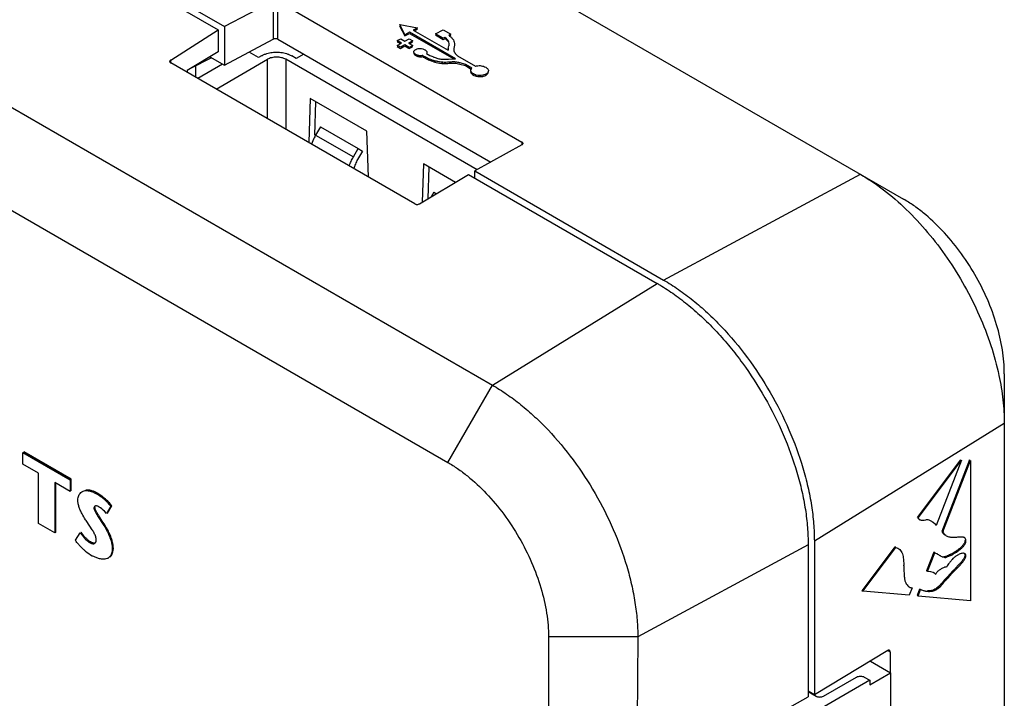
# Model space of a CAD drawing. Header units: inches. Extents: x 0 to 34, y 0 to 22.
# Tile 65 of 129: x 3 to 4.5, y 18.4 to 19.4. Entities that reach past the tile are written whole.
import ezdxf

# ---------------------------------------------------------------- set-up
doc = ezdxf.new("R2010")
doc.units = ezdxf.units.IN
doc.header["$LTSCALE"] = 1.87
doc.header["$MEASUREMENT"] = 0
doc.layers.get('0').update_dxf_attribs({"linetype": 'CONTINUOUS'})

msp = doc.modelspace()

# ---------------------------------------------------------------- linework, layer by layer
at = {"color": 6, "linetype": 'CONTINUOUS'}
for p, q in [((2.2468, 20.3806), (4.3327, 19.1762)), ((1.7041, 20.0699), (3.7264, 18.9022)), ((1.6383, 19.9558), (3.6606, 18.7882)), ((3.17, 19.5241), (3.3312, 19.431)), ((3.4032, 19.4683), (3.3312, 19.431)), ((3.4102, 19.4681), (3.7699, 19.2605)), ((3.2522, 19.3815), (3.3219, 19.4259)), ((3.3312, 19.431), (3.3312, 19.3737)), ((3.3312, 19.3737), (3.4032, 19.4124)), ((3.4102, 19.4123), (3.7242, 19.2311)), ((3.3219, 19.3937), (3.2761, 19.3658)), ((3.312, 19.3848), (3.2805, 19.3685)), ((3.3096, 19.3862), (3.3312, 19.3737)), ((3.319, 19.3387), (3.3949, 19.3825)), ((3.3816, 19.3852), (3.3676, 19.3933)), ((3.3859, 19.3877), (3.3816, 19.3852)), ((3.3949, 19.2949), (3.3949, 19.3825)), ((3.4216, 19.3825), (3.4216, 19.2795)), ((3.7037, 19.2197), (3.4216, 19.3825)), ((3.4372, 19.3838), (3.4305, 19.3877)), ((3.4484, 19.3903), (3.4372, 19.3838)), ((3.6588, 19.3891), (3.6603, 19.39)), ((3.6674, 19.3859), (3.6659, 19.385)), ((3.2522, 19.3796), (3.2514, 19.3801)), ((3.6121, 19.1695), (3.2522, 19.3773)), ((3.2893, 19.3559), (3.2893, 19.3731)), ((3.3284, 19.3754), (3.292, 19.3543)), ((3.6405, 19.379), (3.6424, 19.38)), ((3.6535, 19.3781), (3.6512, 19.3768)), ((3.2761, 19.3658), (3.2761, 19.3635)), ((3.6966, 19.3627), (3.6952, 19.362)), ((3.4578, 19.3247), (3.4556, 19.2599)), ((3.5413, 19.2765), (3.4578, 19.3247)), ((3.4647, 19.2707), (3.4663, 19.3197)), ((3.473, 19.283), (3.4658, 19.2707)), ((3.473, 19.283), (3.5287, 19.2508)), ((3.4658, 19.2707), (3.5215, 19.2385)), ((3.5435, 19.2091), (3.5413, 19.2765)), ((3.7699, 19.2566), (3.7004, 19.2179)), ((3.5215, 19.2385), (3.5287, 19.2508)), ((3.5349, 19.247), (3.5277, 19.2348)), ((3.5287, 19.2508), (3.5349, 19.247)), ((3.6248, 19.2282), (3.6229, 19.1719)), ((3.6719, 19.201), (3.6248, 19.2282)), ((3.6318, 19.1772), (3.6334, 19.2233)), ((3.6191, 19.1696), (3.6913, 19.2126)), ((3.7004, 19.2074), (3.7004, 19.2179)), ((3.7004, 19.2179), (3.9788, 19.0571)), ((3.9788, 19.0571), (4.2691, 19.213)), ((3.64, 19.1865), (3.636, 19.1797)), ((3.64, 19.1865), (3.6438, 19.1843)), ((3.7264, 18.9022), (3.9696, 19.0519)), ((4.4812, 18.919), (4.4812, 14.9673)), ((3.6606, 18.7882), (3.7264, 18.9022)), ((4.4812, 18.8456), (4.2011, 18.6721)), ((4.402, 18.7727), (4.402, 18.77)), ((4.3912, 18.7585), (4.3912, 18.7557)), ((4.402, 18.7193), (4.402, 18.7148)), ((4.3912, 18.6915), (4.3912, 18.6865)), ((4.2011, 18.6721), (4.2011, 18.4457)), ((4.192, 18.6667), (3.9408, 18.531)), ((4.402, 18.6525), (4.402, 18.651)), ((4.3912, 18.613), (4.3912, 18.6104)), ((4.402, 18.6245), (4.402, 18.6221)), ((3.8091, 18.531), (3.8091, 18.2248)), ((3.9408, 18.531), (3.8091, 18.531)), ((3.9408, 18.531), (3.9386, 18.2221)), ((4.3096, 18.5106), (4.2011, 18.4457)), ((4.313, 18.5086), (4.3096, 18.5106)), ((4.312, 18.5109), (4.3103, 18.5119)), ((4.313, 18.5086), (4.313, 18.4779)), ((4.283, 18.4602), (4.3136, 18.4779)), ((4.283, 18.4669), (4.1493, 18.3898)), ((4.1046, 18.3936), (4.192, 18.4425)), ((4.2011, 18.4457), (4.192, 18.4509))]:
    msp.add_line(p, q, dxfattribs=at)
at = {"color": 7, "linetype": 'CONTINUOUS'}
for p, q in [((3.1617, 19.5184), (3.3219, 19.4259)), ((3.4032, 19.4683), (3.4032, 19.4124)), ((3.4102, 19.4123), (3.4102, 19.4681)), ((3.3219, 19.4259), (3.3219, 19.3937)), ((3.5896, 19.432), (3.5972, 19.4172)), ((3.5973, 19.4188), (3.5897, 19.4337)), ((3.5897, 19.4337), (3.616, 19.4289)), ((3.616, 19.4289), (3.6097, 19.4255)), ((3.6097, 19.4255), (3.661, 19.3959)), ((3.6111, 19.4247), (3.616, 19.4273)), ((3.616, 19.4273), (3.6137, 19.4277)), ((3.6425, 19.42), (3.6538, 19.4261)), ((3.6538, 19.4261), (3.6651, 19.4195)), ((3.5862, 19.4102), (3.5912, 19.4129)), ((3.5912, 19.4129), (3.5975, 19.4092)), ((3.5972, 19.4172), (3.604, 19.4208)), ((3.604, 19.4225), (3.5973, 19.4188)), ((3.5975, 19.4092), (3.6039, 19.4126)), ((3.6039, 19.4126), (3.6089, 19.4097)), ((3.672, 19.3832), (3.604, 19.4225)), ((3.604, 19.4208), (3.6693, 19.3831)), ((3.6439, 19.4192), (3.6424, 19.4184)), ((3.6424, 19.4184), (3.6537, 19.4118)), ((3.6538, 19.4135), (3.6425, 19.42)), ((3.6537, 19.4118), (3.6565, 19.4133)), ((3.6565, 19.4149), (3.6538, 19.4135)), ((3.6587, 19.4129), (3.6575, 19.4141)), ((3.6651, 19.4195), (3.6622, 19.418)), ((3.6629, 19.4168), (3.665, 19.4179)), ((3.665, 19.4179), (3.6636, 19.4187)), ((3.5926, 19.4065), (3.5862, 19.4102)), ((3.5877, 19.4094), (3.5862, 19.4085)), ((3.5862, 19.4085), (3.5911, 19.4057)), ((3.5862, 19.4031), (3.5926, 19.4065)), ((3.5912, 19.4002), (3.5862, 19.4031)), ((3.5877, 19.4023), (3.5862, 19.4015)), ((3.5862, 19.4015), (3.5911, 19.3986)), ((3.5911, 19.3986), (3.5975, 19.402)), ((3.5975, 19.4037), (3.5912, 19.4002)), ((3.6039, 19.4), (3.5975, 19.4037)), ((3.5975, 19.402), (3.6039, 19.3983)), ((3.6089, 19.4097), (3.6025, 19.4063)), ((3.6025, 19.4063), (3.6089, 19.4027)), ((3.6089, 19.4027), (3.6039, 19.4)), ((3.6039, 19.3983), (3.6088, 19.401)), ((3.604, 19.4055), (3.6088, 19.4081)), ((3.6088, 19.4081), (3.6074, 19.4089)), ((3.6088, 19.401), (3.6074, 19.4018)), ((3.6114, 19.3953), (3.6126, 19.3964)), ((3.6126, 19.3964), (3.6136, 19.397)), ((3.6237, 19.398), (3.6267, 19.3967)), ((3.6613, 19.3987), (3.6624, 19.4023)), ((3.6705, 19.4033), (3.6695, 19.3985)), ((3.6706, 19.4044), (3.6705, 19.4033)), ((3.6106, 19.3928), (3.6105, 19.3936)), ((3.6126, 19.3886), (3.6135, 19.388)), ((3.6339, 19.3829), (3.6272, 19.3861)), ((3.6296, 19.3921), (3.6292, 19.3913)), ((3.6298, 19.3931), (3.6296, 19.3921)), ((3.6619, 19.3827), (3.6693, 19.383)), ((3.6749, 19.3878), (3.7015, 19.3725)), ((3.2522, 19.3773), (3.2522, 19.3815)), ((3.6786, 19.3756), (3.6865, 19.3732)), ((3.6865, 19.3748), (3.679, 19.3771)), ((3.6959, 19.3694), (3.6865, 19.3748)), ((3.6865, 19.3732), (3.6952, 19.3681)), ((3.6944, 19.3666), (3.6949, 19.3681)), ((3.6949, 19.3681), (3.6959, 19.3694)), ((3.6944, 19.3655), (3.6944, 19.3666)), ((3.6973, 19.3599), (3.6983, 19.3593)), ((3.7699, 19.2605), (3.7699, 19.2566)), ((3.6913, 19.2126), (3.9696, 19.0519)), ((3.0342, 18.7857), (3.0342, 18.8028)), ((3.0342, 18.8028), (3.104, 18.7625)), ((3.0357, 18.8036), (3.0357, 18.8028)), ((3.1054, 18.7634), (3.0357, 18.8036)), ((4.4167, 18.7922), (4.3525, 18.7071)), ((4.354, 18.7063), (4.4181, 18.7914)), ((4.4181, 18.7914), (4.3809, 18.6952)), ((4.4301, 18.792), (4.3893, 18.6865)), ((4.3907, 18.6857), (4.4315, 18.7912)), ((4.4145, 18.7866), (4.4167, 18.7922)), ((4.4301, 18.7874), (4.4301, 18.792)), ((4.4315, 18.7912), (4.4315, 18.5842)), ((3.0572, 18.7724), (3.0342, 18.7857)), ((3.0572, 18.6979), (3.0572, 18.7724)), ((3.0811, 18.7586), (3.0811, 18.6841)), ((3.104, 18.7454), (3.0811, 18.7586)), ((3.0825, 18.6849), (3.0825, 18.7578)), ((3.104, 18.7625), (3.104, 18.7454)), ((3.1054, 18.7462), (3.1054, 18.7634)), ((3.1047, 18.7466), (3.1054, 18.7462)), ((3.1392, 18.7224), (3.1389, 18.7212)), ((3.1395, 18.723), (3.1392, 18.7224)), ((3.1455, 18.7105), (3.1432, 18.7142)), ((3.1576, 18.7126), (3.1543, 18.7164)), ((3.1638, 18.7235), (3.1576, 18.7126)), ((3.1591, 18.7134), (3.1652, 18.7243)), ((3.1363, 18.6889), (3.1284, 18.7009)), ((3.1442, 18.7096), (3.1533, 18.6953)), ((3.1512, 18.7017), (3.1481, 18.7064)), ((3.1547, 18.6961), (3.1512, 18.7017)), ((4.3797, 18.6964), (4.3763, 18.6994)), ((3.0811, 18.6841), (3.0572, 18.6979)), ((3.0818, 18.6853), (3.0825, 18.6849)), ((3.1202, 18.6852), (3.1194, 18.684)), ((3.1247, 18.6791), (3.1202, 18.6852)), ((3.1115, 18.6734), (3.1187, 18.6844)), ((3.1187, 18.6844), (3.1233, 18.6783)), ((3.1397, 18.6686), (3.1404, 18.6691)), ((4.192, 18.6667), (4.192, 18.4425)), ((4.3198, 18.6637), (4.2711, 18.599)), ((4.2725, 18.5983), (4.3212, 18.6629)), ((4.4096, 18.657), (4.4057, 18.6545)), ((4.4107, 18.656), (4.4144, 18.6586)), ((4.3325, 18.6453), (4.3331, 18.6367)), ((4.3773, 18.6556), (4.3667, 18.6282)), ((4.3682, 18.6274), (4.3788, 18.6548)), ((4.3789, 18.655), (4.3773, 18.6556)), ((4.3788, 18.6548), (4.3823, 18.6534)), ((4.3878, 18.6498), (4.3891, 18.6492)), ((4.3905, 18.6488), (4.3922, 18.6488)), ((4.3967, 18.6487), (4.4032, 18.6516)), ((4.3728, 18.6266), (4.3682, 18.6274)), ((4.3924, 18.6332), (4.3893, 18.6317)), ((4.4055, 18.6282), (4.3973, 18.6195)), ((4.4069, 18.6273), (4.4159, 18.6366)), ((4.4144, 18.6374), (4.4089, 18.6317)), ((4.3763, 18.6256), (4.3728, 18.6266)), ((4.3787, 18.6242), (4.3763, 18.6256)), ((4.3987, 18.6187), (4.4031, 18.6233)), ((4.2711, 18.599), (4.2726, 18.5989)), ((4.3411, 18.5922), (4.2725, 18.5983)), ((4.3453, 18.6031), (4.3411, 18.5922)), ((4.3564, 18.6014), (4.3527, 18.5918)), ((4.3541, 18.591), (4.3578, 18.6006)), ((4.3527, 18.5918), (4.3542, 18.5917)), ((4.4315, 18.5842), (4.3541, 18.591)), ((4.2837, 18.4951), (4.3136, 18.4779)), ((4.2148, 18.4436), (4.2635, 18.4717)), ((4.2747, 18.4717), (4.283, 18.4669)), ((4.3136, 18.4779), (4.3136, 15.9963)), ((4.283, 18.4669), (4.283, 18.4602)), ((4.192, 18.4503), (4.2037, 18.4436)), ((4.2129, 18.4428), (4.2148, 18.4436))]:
    msp.add_line(p, q, dxfattribs=at)
for centre, radius, start, end in [((3.6162, 19.3681), 0.0618, 48.1583, 49.3087), ((3.6269, 19.378), 0.046, 48.2557, 50.0594), ((3.6421, 19.3961), 0.0237, 43.2617, 45.2903), ((3.6298, 19.3779), 0.0516, 49.2748, 51.0394), ((3.6712, 19.3963), 0.0102, 166.0779, 182.2872), ((3.6783, 19.3978), 0.00889, 175.3699, 179.3974), ((3.6724, 19.4696), 0.0949, 239.1017, 241.5909), ((3.675, 19.4727), 0.1004, 239.188, 240.7375), ((3.6633, 19.4445), 0.0632, 237.368, 247.9088), ((3.6643, 19.4651), 0.0822, 273.5004, 275.372), ((3.8208, 18.7942), 0.2975, 59.1728, 59.9974), ((3.1081, 18.6778), 0.0741, 60.6765, 61.4631), ((3.1007, 18.6712), 0.0821, 52.3498, 59.0006), ((3.1044, 18.6761), 0.076, 45.2827, 52.3114), ((3.1067, 18.6778), 0.0747, 45.2242, 52.3425), ((3.1244, 18.6858), 0.0428, 58.8236, 59.7564), ((3.1251, 18.6869), 0.0414, 45.2695, 58.8574), ((3.5255, 18.9523), 0.4504, 212.4675, 213.0884), ((4.3603, 18.7094), 0.00692, 235.6317, 242.8505), ((4.3527, 18.6693), 0.0382, 42.5179, 45.2081), ((3.1725, 18.716), 0.0745, 223.1556, 229.031), ((3.1758, 18.7197), 0.0795, 229.0306, 231.8345), ((3.1786, 18.7234), 0.0842, 231.894, 239.9322), ((3.1412, 18.6608), 0.0249, 359.1269, 0.4251), ((3.1463, 18.6611), 0.0212, 357.2869, 0.5616), ((4.3142, 18.647), 0.0176, 66.2185, 71.641), ((3.177, 18.7254), 0.0851, 241.4865, 242.1798), ((3.1541, 18.6565), 0.011, 298.2686, 305.8981), ((3.1542, 18.6563), 0.0107, 305.927, 309.3131), ((3.154, 18.6565), 0.0111, 309.3645, 316.0754), ((4.3745, 18.6371), 0.0181, 62.5727, 64.6263), ((4.3914, 18.655), 0.00627, 247.5773, 261.8044), ((4.2442, 18.6344), 0.0889, 0.8625, 1.4413), ((4.3633, 18.5935), 0.0348, 81.6436, 84.4461), ((5.1495, 17.9169), 1.0277, 136.2658, 136.576), ((4.8994, 18.1553), 0.6838, 135.8364, 136.2432), ((4.3715, 18.6141), 0.0124, 46.6484, 54.4268), ((3.086, 19.8654), 1.8088, 316.2335, 316.4653), ((3.1014, 19.8513), 1.7896, 316.2316, 316.4652), ((4.3471, 18.6155), 0.0125, 253.8834, 261.675), ((4.3711, 18.6393), 0.0407, 248.8, 251.0813), ((4.3711, 18.6127), 0.0137, 282.2618, 286.1979), ((4.37, 18.6249), 0.0269, 278.6649, 281.7227), ((4.2094, 18.4541), 0.0118, 279.1332, 287.3028)]:
    msp.add_arc(centre, radius, start, end, dxfattribs=at)
at = {"color": 6, "linetype": 'CONTINUOUS'}
msp.add_arc((3.5304, 19.2328), 0.0749, 149.5936, 150.2587, dxfattribs=at)
msp.add_ellipse((4.3096, 18.5065), major_axis=(0.00237, 0.0044), ratio=0.556843, start_param=-0.801626, end_param=0.751717, dxfattribs=at)
at = {"color": 7, "linetype": 'CONTINUOUS'}
for points, knots in [([(3.4032, 19.4124), (3.4037, 19.4127), (3.4046, 19.4131), (3.4058, 19.4133), (3.4071, 19.4134), (3.4086, 19.4132), (3.4097, 19.4126), (3.4102, 19.4123)], [0, 0, 0, 0, 0.235259, 0.364408, 0.499912, 0.766326, 1, 1, 1, 1]), ([(3.6576, 19.4123), (3.6582, 19.4118), (3.6594, 19.4106), (3.6605, 19.4093), (3.6609, 19.4086)], [0, 0, 0, 0, 0.51875, 1, 1, 1, 1]), ([(3.6625, 19.406), (3.6623, 19.4072), (3.6618, 19.4089), (3.6606, 19.4109), (3.6597, 19.4119), (3.6593, 19.4123)], [0, 0, 0, 0, 0.472292, 0.726735, 1, 1, 1, 1]), ([(3.6635, 19.417), (3.6645, 19.4161), (3.6665, 19.4142), (3.6682, 19.4121), (3.6689, 19.411)], [0, 0, 0, 0, 0.519876, 1, 1, 1, 1]), ([(3.6689, 19.411), (3.6695, 19.4099), (3.6704, 19.4078), (3.6707, 19.4055), (3.6706, 19.4044)], [0, 0, 0, 0, 0.516332, 1, 1, 1, 1]), ([(3.6136, 19.397), (3.6138, 19.3971), (3.615, 19.3977), (3.6161, 19.3981), (3.6171, 19.3983)], [0, 0, 0, 0, 0.236898, 1, 1, 1, 1]), ([(3.6171, 19.3983), (3.6181, 19.3985), (3.6204, 19.3987), (3.6226, 19.3983), (3.6237, 19.398)], [0, 0, 0, 0, 0.50151, 1, 1, 1, 1]), ([(3.6267, 19.3967), (3.6272, 19.3965), (3.6279, 19.396), (3.6289, 19.3951), (3.6296, 19.3942), (3.6298, 19.3934), (3.6298, 19.3931)], [0, 0, 0, 0, 0.289151, 0.553576, 0.789128, 1, 1, 1, 1]), ([(3.6624, 19.4023), (3.6624, 19.4026), (3.6627, 19.4038), (3.6626, 19.4051), (3.6625, 19.406)], [0, 0, 0, 0, 0.250413, 1, 1, 1, 1]), ([(3.6694, 19.3979), (3.6694, 19.3969), (3.6697, 19.395), (3.6704, 19.3933), (3.6709, 19.3924)], [0, 0, 0, 0, 0.485569, 1, 1, 1, 1]), ([(3.6107, 19.3928), (3.6105, 19.3924), (3.6104, 19.3915), (3.6107, 19.3906), (3.6109, 19.3903)], [0, 0, 0, 0, 0.490312, 1, 1, 1, 1]), ([(3.6105, 19.3936), (3.6105, 19.3939), (3.6107, 19.3945), (3.6111, 19.3951), (3.6114, 19.3953)], [0, 0, 0, 0, 0.475061, 1, 1, 1, 1]), ([(3.6136, 19.3896), (3.6132, 19.3899), (3.6125, 19.3903), (3.6114, 19.3912), (3.6107, 19.3922), (3.6106, 19.3928)], [0, 0, 0, 0, 0.282503, 0.546919, 1, 1, 1, 1]), ([(3.6109, 19.3903), (3.611, 19.3901), (3.6114, 19.3895), (3.6121, 19.3889), (3.6126, 19.3886)], [0, 0, 0, 0, 0.230001, 1, 1, 1, 1]), ([(3.6135, 19.388), (3.6138, 19.3878), (3.6148, 19.3873), (3.6159, 19.3869), (3.6167, 19.3866)], [0, 0, 0, 0, 0.236265, 1, 1, 1, 1]), ([(3.6166, 19.3883), (3.6163, 19.3884), (3.6153, 19.3888), (3.6143, 19.3892), (3.6136, 19.3896)], [0, 0, 0, 0, 0.264278, 1, 1, 1, 1]), ([(3.62, 19.3878), (3.6197, 19.3878), (3.6186, 19.3879), (3.6174, 19.3881), (3.6166, 19.3883)], [0, 0, 0, 0, 0.254629, 1, 1, 1, 1]), ([(3.6167, 19.3866), (3.617, 19.3866), (3.6181, 19.3863), (3.6193, 19.3861), (3.6202, 19.3861)], [0, 0, 0, 0, 0.243841, 1, 1, 1, 1]), ([(3.6236, 19.3882), (3.6233, 19.3881), (3.6222, 19.3879), (3.6209, 19.3878), (3.62, 19.3878)], [0, 0, 0, 0, 0.242847, 1, 1, 1, 1]), ([(3.6202, 19.3861), (3.6205, 19.3861), (3.6216, 19.3862), (3.6228, 19.3863), (3.6236, 19.3865)], [0, 0, 0, 0, 0.256326, 1, 1, 1, 1]), ([(3.6259, 19.3852), (3.6266, 19.3848), (3.6292, 19.3834), (3.6318, 19.3821), (3.6339, 19.3812)], [0, 0, 0, 0, 0.24406, 1, 1, 1, 1]), ([(3.6438, 19.3796), (3.6429, 19.3798), (3.6396, 19.3807), (3.6363, 19.3819), (3.6339, 19.3829)], [0, 0, 0, 0, 0.258343, 1, 1, 1, 1]), ([(3.6395, 19.3859), (3.6412, 19.3853), (3.6447, 19.384), (3.6502, 19.3828), (3.656, 19.3825), (3.6599, 19.3827), (3.6619, 19.3827)], [0, 0, 0, 0, 0.237693, 0.485037, 0.74041, 1, 1, 1, 1]), ([(3.6709, 19.3924), (3.6714, 19.3916), (3.6725, 19.3899), (3.674, 19.3885), (3.6749, 19.3878)], [0, 0, 0, 0, 0.474486, 1, 1, 1, 1]), ([(3.2522, 19.3815), (3.2519, 19.3813), (3.2515, 19.381), (3.251, 19.3805), (3.2506, 19.38), (3.2505, 19.3793), (3.2506, 19.3787), (3.251, 19.3782), (3.2515, 19.3777), (3.252, 19.3774), (3.2522, 19.3773)], [0, 0, 0, 0, 0.143533, 0.276453, 0.394127, 0.501611, 0.609647, 0.726616, 0.857165, 1, 1, 1, 1]), ([(3.6339, 19.3812), (3.6346, 19.3809), (3.6378, 19.3796), (3.6411, 19.3785), (3.6437, 19.3779)], [0, 0, 0, 0, 0.242303, 1, 1, 1, 1]), ([(3.6437, 19.3779), (3.6452, 19.3776), (3.649, 19.3768), (3.6554, 19.3762), (3.6601, 19.3764), (3.6625, 19.3766)], [0, 0, 0, 0, 0.245804, 0.622513, 1, 1, 1, 1]), ([(3.6627, 19.3782), (3.6595, 19.378), (3.6547, 19.3779), (3.6484, 19.3786), (3.6453, 19.3792), (3.6438, 19.3796)], [0, 0, 0, 0, 0.503032, 0.753967, 1, 1, 1, 1]), ([(3.6625, 19.3766), (3.6652, 19.3768), (3.6707, 19.3776), (3.676, 19.3762), (3.6786, 19.3756)], [0, 0, 0, 0, 0.504191, 1, 1, 1, 1]), ([(3.6708, 19.3787), (3.6701, 19.3787), (3.6674, 19.3787), (3.6647, 19.3784), (3.6627, 19.3782)], [0, 0, 0, 0, 0.247668, 1, 1, 1, 1]), ([(3.679, 19.3771), (3.6784, 19.3773), (3.6756, 19.378), (3.6729, 19.3785), (3.6708, 19.3787)], [0, 0, 0, 0, 0.248207, 1, 1, 1, 1]), ([(3.7015, 19.3725), (3.7019, 19.3726), (3.7037, 19.373), (3.7055, 19.3732), (3.7068, 19.3732)], [0, 0, 0, 0, 0.241577, 1, 1, 1, 1]), ([(3.7068, 19.3732), (3.7073, 19.3732), (3.709, 19.3732), (3.7107, 19.3729), (3.712, 19.3726)], [0, 0, 0, 0, 0.253077, 1, 1, 1, 1]), ([(3.712, 19.3726), (3.7124, 19.3725), (3.714, 19.3721), (3.7156, 19.3714), (3.7166, 19.3708)], [0, 0, 0, 0, 0.264276, 1, 1, 1, 1]), ([(3.7166, 19.3708), (3.7173, 19.3704), (3.7184, 19.3696), (3.7198, 19.3681), (3.7206, 19.3664), (3.7206, 19.3653), (3.7204, 19.3647)], [0, 0, 0, 0, 0.295909, 0.557218, 0.785218, 1, 1, 1, 1]), ([(3.6944, 19.3649), (3.6943, 19.3644), (3.6944, 19.3633), (3.6949, 19.3624), (3.6952, 19.362)], [0, 0, 0, 0, 0.480261, 1, 1, 1, 1]), ([(3.6952, 19.3637), (3.6951, 19.3638), (3.6948, 19.3644), (3.6945, 19.365), (3.6944, 19.3655)], [0, 0, 0, 0, 0.263494, 1, 1, 1, 1]), ([(3.6983, 19.361), (3.6977, 19.3614), (3.6966, 19.3622), (3.6956, 19.3632), (3.6952, 19.3637)], [0, 0, 0, 0, 0.528826, 1, 1, 1, 1]), ([(3.6952, 19.362), (3.6954, 19.3618), (3.696, 19.361), (3.6967, 19.3604), (3.6973, 19.3599)], [0, 0, 0, 0, 0.233103, 1, 1, 1, 1]), ([(3.7027, 19.3593), (3.7023, 19.3594), (3.7008, 19.3598), (3.6993, 19.3604), (3.6983, 19.361)], [0, 0, 0, 0, 0.263207, 1, 1, 1, 1]), ([(3.6983, 19.3593), (3.6986, 19.3591), (3.7, 19.3584), (3.7015, 19.3579), (3.7027, 19.3576)], [0, 0, 0, 0, 0.236649, 1, 1, 1, 1]), ([(3.7122, 19.359), (3.7107, 19.3587), (3.7074, 19.3584), (3.7042, 19.3589), (3.7027, 19.3593)], [0, 0, 0, 0, 0.498993, 1, 1, 1, 1]), ([(3.7027, 19.3576), (3.7042, 19.3572), (3.7075, 19.3568), (3.7107, 19.3571), (3.7122, 19.3574)], [0, 0, 0, 0, 0.501389, 1, 1, 1, 1]), ([(3.7166, 19.3606), (3.7163, 19.3604), (3.7149, 19.3598), (3.7134, 19.3593), (3.7122, 19.359)], [0, 0, 0, 0, 0.236135, 1, 1, 1, 1]), ([(3.7122, 19.3574), (3.7126, 19.3575), (3.7141, 19.3579), (3.7156, 19.3584), (3.7166, 19.359)], [0, 0, 0, 0, 0.263952, 1, 1, 1, 1]), ([(3.7166, 19.359), (3.7172, 19.3593), (3.7184, 19.3601), (3.7198, 19.3615), (3.7205, 19.3631), (3.7205, 19.3642), (3.7204, 19.3648)], [0, 0, 0, 0, 0.294048, 0.554118, 0.782581, 1, 1, 1, 1]), ([(3.7196, 19.363), (3.7192, 19.3625), (3.7183, 19.3616), (3.7172, 19.3609), (3.7166, 19.3606)], [0, 0, 0, 0, 0.47292, 1, 1, 1, 1]), ([(3.7204, 19.3647), (3.7204, 19.3646), (3.7202, 19.3639), (3.7199, 19.3634), (3.7196, 19.363)], [0, 0, 0, 0, 0.240189, 1, 1, 1, 1]), ([(3.7699, 19.2566), (3.7702, 19.2567), (3.7706, 19.2569), (3.7711, 19.2574), (3.7715, 19.2579), (3.7716, 19.2585), (3.7715, 19.2591), (3.7711, 19.2596), (3.7705, 19.2601), (3.7701, 19.2603), (3.7699, 19.2605)], [0, 0, 0, 0, 0.143539, 0.27494, 0.389437, 0.493265, 0.599409, 0.717454, 0.851715, 1, 1, 1, 1]), ([(3.6121, 19.1695), (3.6126, 19.1692), (3.6134, 19.1688), (3.6146, 19.1686), (3.6159, 19.1685), (3.6175, 19.1688), (3.6186, 19.1693), (3.6191, 19.1696)], [0, 0, 0, 0, 0.233663, 0.361744, 0.496396, 0.762913, 1, 1, 1, 1]), ([(3.9733, 19.0498), (3.9807, 19.0454), (3.9954, 19.0357), (4.0166, 19.0194), (4.0375, 19.0009), (4.0577, 18.9805), (4.077, 18.9584), (4.1016, 18.9267), (4.1292, 18.8842), (4.1561, 18.8302), (4.1731, 18.7836), (4.1829, 18.7463), (4.1881, 18.7191), (4.1913, 18.6926), (4.192, 18.6752), (4.192, 18.6667)], [0, 0, 0, 0, 0.056175, 0.114848, 0.175698, 0.238424, 0.30271, 0.368193, 0.501073, 0.633809, 0.763099, 0.825523, 0.88602, 0.944285, 1, 1, 1, 1]), ([(3.1164, 18.7393), (3.1169, 18.7404), (3.1182, 18.7426), (3.12, 18.7442), (3.121, 18.7448)], [0, 0, 0, 0, 0.518082, 1, 1, 1, 1]), ([(3.121, 18.7448), (3.1217, 18.7453), (3.1232, 18.746), (3.1249, 18.7464), (3.1258, 18.7466)], [0, 0, 0, 0, 0.493804, 1, 1, 1, 1]), ([(3.1258, 18.7466), (3.1264, 18.7466), (3.1289, 18.7468), (3.1315, 18.7464), (3.1333, 18.7458)], [0, 0, 0, 0, 0.235425, 1, 1, 1, 1]), ([(3.1347, 18.7467), (3.134, 18.7469), (3.1315, 18.7475), (3.1289, 18.7476), (3.127, 18.7473)], [0, 0, 0, 0, 0.266519, 1, 1, 1, 1]), ([(3.1333, 18.7458), (3.135, 18.7454), (3.1383, 18.7441), (3.1414, 18.7425), (3.143, 18.7416)], [0, 0, 0, 0, 0.483901, 1, 1, 1, 1]), ([(3.1435, 18.7429), (3.1421, 18.7437), (3.1392, 18.7451), (3.1362, 18.7463), (3.1347, 18.7467)], [0, 0, 0, 0, 0.515487, 1, 1, 1, 1]), ([(3.1152, 18.733), (3.1152, 18.7341), (3.1154, 18.7363), (3.116, 18.7383), (3.1164, 18.7393)], [0, 0, 0, 0, 0.52494, 1, 1, 1, 1]), ([(3.1168, 18.7231), (3.1163, 18.7248), (3.1155, 18.728), (3.1152, 18.7314), (3.1152, 18.733)], [0, 0, 0, 0, 0.518657, 1, 1, 1, 1]), ([(3.1523, 18.737), (3.1517, 18.7375), (3.1491, 18.7394), (3.1465, 18.7412), (3.1444, 18.7424)], [0, 0, 0, 0, 0.256364, 1, 1, 1, 1]), ([(3.1579, 18.7301), (3.1584, 18.7296), (3.1605, 18.7275), (3.1624, 18.7252), (3.1638, 18.7235)], [0, 0, 0, 0, 0.245733, 1, 1, 1, 1]), ([(3.1652, 18.7243), (3.1647, 18.7249), (3.1629, 18.7272), (3.1609, 18.7293), (3.1593, 18.7309)], [0, 0, 0, 0, 0.254043, 1, 1, 1, 1]), ([(3.1213, 18.7125), (3.1204, 18.7142), (3.1187, 18.7177), (3.1173, 18.7213), (3.1168, 18.7231)], [0, 0, 0, 0, 0.506863, 1, 1, 1, 1]), ([(3.1389, 18.7212), (3.1389, 18.7206), (3.1391, 18.7195), (3.1394, 18.7184), (3.1396, 18.7178)], [0, 0, 0, 0, 0.47588, 1, 1, 1, 1]), ([(3.1412, 18.724), (3.1408, 18.7239), (3.1402, 18.7237), (3.1397, 18.7232), (3.1395, 18.723)], [0, 0, 0, 0, 0.498981, 1, 1, 1, 1]), ([(3.1396, 18.7178), (3.1402, 18.7163), (3.1417, 18.7136), (3.1433, 18.7109), (3.1442, 18.7096)], [0, 0, 0, 0, 0.49913, 1, 1, 1, 1]), ([(3.1432, 18.7142), (3.1425, 18.7155), (3.1415, 18.7173), (3.1406, 18.72), (3.1404, 18.7213), (3.1404, 18.722)], [0, 0, 0, 0, 0.518598, 0.769641, 1, 1, 1, 1]), ([(3.146, 18.7227), (3.1456, 18.723), (3.1447, 18.7234), (3.1435, 18.7239), (3.1423, 18.7242), (3.1415, 18.7241), (3.1412, 18.724)], [0, 0, 0, 0, 0.284247, 0.546938, 0.783583, 1, 1, 1, 1]), ([(3.1284, 18.7009), (3.1277, 18.7018), (3.1252, 18.7056), (3.1229, 18.7095), (3.1213, 18.7125)], [0, 0, 0, 0, 0.248849, 1, 1, 1, 1]), ([(4.3564, 18.7037), (4.3562, 18.7039), (4.3552, 18.7046), (4.3545, 18.7055), (4.354, 18.7063)], [0, 0, 0, 0, 0.243419, 1, 1, 1, 1]), ([(4.3613, 18.7024), (4.3606, 18.7024), (4.3592, 18.7025), (4.3578, 18.7029), (4.3572, 18.7032)], [0, 0, 0, 0, 0.513527, 1, 1, 1, 1]), ([(4.3664, 18.7036), (4.366, 18.7034), (4.3643, 18.7028), (4.3626, 18.7025), (4.3613, 18.7024)], [0, 0, 0, 0, 0.264436, 1, 1, 1, 1]), ([(4.3715, 18.7025), (4.3708, 18.7029), (4.3691, 18.7034), (4.3673, 18.7036), (4.3664, 18.7036)], [0, 0, 0, 0, 0.490179, 1, 1, 1, 1]), ([(4.3763, 18.6994), (4.376, 18.6997), (4.3745, 18.7009), (4.3729, 18.702), (4.3715, 18.7025)], [0, 0, 0, 0, 0.2521, 1, 1, 1, 1]), ([(3.1416, 18.6784), (3.1413, 18.6793), (3.1406, 18.6812), (3.1388, 18.6847), (3.1373, 18.6872), (3.1363, 18.6889)], [0, 0, 0, 0, 0.245596, 0.496877, 1, 1, 1, 1]), ([(3.1533, 18.6953), (3.1553, 18.6922), (3.1578, 18.688), (3.1599, 18.6835), (3.1604, 18.6824)], [0, 0, 0, 0, 0.750895, 1, 1, 1, 1]), ([(3.1617, 18.6834), (3.1612, 18.6845), (3.1591, 18.6889), (3.1567, 18.6931), (3.1547, 18.6961)], [0, 0, 0, 0, 0.249243, 1, 1, 1, 1]), ([(4.3893, 18.6865), (4.3899, 18.6855), (4.391, 18.6835), (4.3926, 18.6817), (4.3934, 18.681)], [0, 0, 0, 0, 0.515088, 1, 1, 1, 1]), ([(4.3948, 18.6803), (4.394, 18.681), (4.3925, 18.6827), (4.3913, 18.6847), (4.3907, 18.6857)], [0, 0, 0, 0, 0.485495, 1, 1, 1, 1]), ([(3.1182, 18.665), (3.1176, 18.6656), (3.1152, 18.6683), (3.113, 18.6711), (3.1115, 18.6734)], [0, 0, 0, 0, 0.245938, 1, 1, 1, 1]), ([(3.1233, 18.6783), (3.1237, 18.6778), (3.1251, 18.6761), (3.1267, 18.6745), (3.128, 18.6734)], [0, 0, 0, 0, 0.255055, 1, 1, 1, 1]), ([(3.1294, 18.6742), (3.1289, 18.6746), (3.1273, 18.6761), (3.1258, 18.6778), (3.1247, 18.6791)], [0, 0, 0, 0, 0.244354, 1, 1, 1, 1]), ([(3.128, 18.6734), (3.1283, 18.6731), (3.1297, 18.6719), (3.1312, 18.6708), (3.1324, 18.6701)], [0, 0, 0, 0, 0.260661, 1, 1, 1, 1]), ([(3.1338, 18.6709), (3.1334, 18.6711), (3.1318, 18.6721), (3.1304, 18.6733), (3.1294, 18.6742)], [0, 0, 0, 0, 0.238581, 1, 1, 1, 1]), ([(3.1375, 18.6693), (3.1372, 18.6694), (3.1359, 18.6697), (3.1347, 18.6704), (3.1338, 18.6709)], [0, 0, 0, 0, 0.234979, 1, 1, 1, 1]), ([(3.1404, 18.6691), (3.1405, 18.6692), (3.1411, 18.6697), (3.1414, 18.6703), (3.1417, 18.6707)], [0, 0, 0, 0, 0.240094, 1, 1, 1, 1]), ([(3.1423, 18.6739), (3.1423, 18.6746), (3.1422, 18.6762), (3.1418, 18.6777), (3.1416, 18.6784)], [0, 0, 0, 0, 0.480942, 1, 1, 1, 1]), ([(3.1417, 18.6707), (3.1418, 18.671), (3.1422, 18.672), (3.1423, 18.6731), (3.1423, 18.6739)], [0, 0, 0, 0, 0.231142, 1, 1, 1, 1]), ([(3.1604, 18.6824), (3.1608, 18.6814), (3.1625, 18.6775), (3.1639, 18.6734), (3.1647, 18.6703)], [0, 0, 0, 0, 0.254974, 1, 1, 1, 1]), ([(3.166, 18.6715), (3.1658, 18.6725), (3.1646, 18.6765), (3.1631, 18.6805), (3.1617, 18.6834)], [0, 0, 0, 0, 0.244341, 1, 1, 1, 1]), ([(3.1647, 18.6703), (3.1651, 18.6688), (3.1657, 18.6657), (3.166, 18.6625), (3.166, 18.661)], [0, 0, 0, 0, 0.517143, 1, 1, 1, 1]), ([(3.1675, 18.6613), (3.1675, 18.6629), (3.1672, 18.6664), (3.1665, 18.6697), (3.166, 18.6715)], [0, 0, 0, 0, 0.482261, 1, 1, 1, 1]), ([(4.3999, 18.678), (4.399, 18.6782), (4.3972, 18.6788), (4.3956, 18.6797), (4.3948, 18.6803)], [0, 0, 0, 0, 0.503476, 1, 1, 1, 1]), ([(4.4107, 18.6776), (4.4088, 18.6774), (4.4052, 18.6772), (4.4016, 18.6776), (4.3999, 18.678)], [0, 0, 0, 0, 0.512416, 1, 1, 1, 1]), ([(4.421, 18.6779), (4.4202, 18.6781), (4.4185, 18.6782), (4.4159, 18.6781), (4.4133, 18.6779), (4.4115, 18.6777), (4.4107, 18.6776)], [0, 0, 0, 0, 0.238154, 0.487682, 0.743298, 1, 1, 1, 1]), ([(4.4144, 18.6586), (4.4156, 18.6594), (4.4172, 18.6607), (4.4193, 18.6627), (4.4209, 18.6643), (4.4223, 18.6661), (4.4236, 18.6681), (4.4245, 18.6703), (4.4247, 18.6718), (4.4247, 18.6725)], [0, 0, 0, 0, 0.2333, 0.354324, 0.479692, 0.611244, 0.745984, 0.878326, 1, 1, 1, 1]), ([(4.4247, 18.6725), (4.4247, 18.6732), (4.4245, 18.6745), (4.4239, 18.676), (4.4231, 18.6768), (4.4223, 18.6774), (4.4215, 18.6777), (4.421, 18.6779)], [0, 0, 0, 0, 0.296987, 0.551529, 0.665712, 0.776988, 1, 1, 1, 1]), ([(4.4233, 18.6733), (4.4232, 18.6727), (4.4231, 18.6715), (4.4227, 18.6703), (4.4224, 18.6696)], [0, 0, 0, 0, 0.479148, 1, 1, 1, 1]), ([(3.1324, 18.6701), (3.133, 18.6697), (3.1342, 18.6691), (3.1362, 18.6684), (3.138, 18.6681), (3.1392, 18.6684), (3.1397, 18.6686)], [0, 0, 0, 0, 0.285661, 0.549157, 0.786273, 1, 1, 1, 1]), ([(3.1403, 18.6692), (3.1401, 18.6691), (3.1392, 18.669), (3.1382, 18.6691), (3.1375, 18.6693)], [0, 0, 0, 0, 0.234521, 1, 1, 1, 1]), ([(3.166, 18.6605), (3.166, 18.6593), (3.1659, 18.657), (3.1651, 18.6538), (3.1638, 18.6511), (3.1626, 18.6495), (3.162, 18.6488)], [0, 0, 0, 0, 0.282466, 0.541283, 0.778943, 1, 1, 1, 1]), ([(3.1621, 18.6486), (3.1629, 18.6492), (3.1643, 18.6506), (3.1659, 18.6533), (3.1671, 18.6565), (3.1674, 18.6588), (3.1674, 18.6601)], [0, 0, 0, 0, 0.222401, 0.459247, 0.717031, 1, 1, 1, 1]), ([(4.3212, 18.6629), (4.3223, 18.6625), (4.3244, 18.6616), (4.3272, 18.6596), (4.3295, 18.6569), (4.3306, 18.6547), (4.3311, 18.6535)], [0, 0, 0, 0, 0.238519, 0.478518, 0.728955, 1, 1, 1, 1]), ([(4.4032, 18.6516), (4.4045, 18.6522), (4.407, 18.6536), (4.4095, 18.6552), (4.4107, 18.656)], [0, 0, 0, 0, 0.489946, 1, 1, 1, 1]), ([(4.4224, 18.6696), (4.4221, 18.6689), (4.4213, 18.6674), (4.4198, 18.6655), (4.4181, 18.6637), (4.4159, 18.6617), (4.4131, 18.6594), (4.4108, 18.6578), (4.4096, 18.657)], [0, 0, 0, 0, 0.138345, 0.274753, 0.404456, 0.529396, 0.769755, 1, 1, 1, 1]), ([(3.1469, 18.6462), (3.1453, 18.6466), (3.142, 18.6478), (3.1389, 18.6493), (3.1373, 18.6501)], [0, 0, 0, 0, 0.484774, 1, 1, 1, 1]), ([(3.155, 18.6454), (3.1543, 18.6454), (3.1516, 18.6452), (3.1489, 18.6456), (3.1469, 18.6462)], [0, 0, 0, 0, 0.236281, 1, 1, 1, 1]), ([(3.1593, 18.6468), (3.159, 18.6466), (3.1576, 18.646), (3.1561, 18.6456), (3.155, 18.6454)], [0, 0, 0, 0, 0.246113, 1, 1, 1, 1]), ([(4.3311, 18.6535), (4.3315, 18.6522), (4.3321, 18.6495), (4.3324, 18.6468), (4.3325, 18.6453)], [0, 0, 0, 0, 0.481811, 1, 1, 1, 1]), ([(4.3829, 18.6531), (4.3837, 18.6527), (4.385, 18.6519), (4.3866, 18.6507), (4.3874, 18.6501), (4.3878, 18.6498)], [0, 0, 0, 0, 0.498567, 0.749624, 1, 1, 1, 1]), ([(4.4057, 18.6545), (4.4046, 18.6539), (4.4023, 18.6527), (4.3994, 18.6513), (4.3972, 18.6502), (4.3957, 18.6496), (4.3946, 18.6492), (4.3938, 18.649), (4.393, 18.6488), (4.3925, 18.6488), (4.3922, 18.6489)], [0, 0, 0, 0, 0.264964, 0.52271, 0.649719, 0.774457, 0.835368, 0.893884, 0.948785, 1, 1, 1, 1]), ([(4.3922, 18.6488), (4.3924, 18.6485), (4.3931, 18.6482), (4.3943, 18.648), (4.3955, 18.6482), (4.3963, 18.6485), (4.3967, 18.6487)], [0, 0, 0, 0, 0.225387, 0.459669, 0.718046, 1, 1, 1, 1]), ([(4.4017, 18.642), (4.4012, 18.6414), (4.3991, 18.6388), (4.3973, 18.636), (4.396, 18.6339)], [0, 0, 0, 0, 0.246394, 1, 1, 1, 1]), ([(4.4069, 18.6475), (4.4064, 18.6471), (4.4046, 18.6454), (4.4029, 18.6435), (4.4017, 18.642)], [0, 0, 0, 0, 0.242641, 1, 1, 1, 1]), ([(4.4121, 18.6513), (4.4117, 18.6511), (4.4098, 18.6499), (4.4081, 18.6486), (4.4069, 18.6475)], [0, 0, 0, 0, 0.238845, 1, 1, 1, 1]), ([(4.4222, 18.654), (4.4215, 18.6542), (4.4198, 18.6543), (4.4173, 18.6537), (4.4147, 18.6527), (4.413, 18.6518), (4.4121, 18.6513)], [0, 0, 0, 0, 0.216846, 0.457573, 0.719271, 1, 1, 1, 1]), ([(4.4233, 18.6516), (4.4232, 18.6509), (4.423, 18.6499), (4.4226, 18.6486), (4.4219, 18.6472), (4.421, 18.6457), (4.4198, 18.6439), (4.4185, 18.6421), (4.4172, 18.6405), (4.4158, 18.639), (4.4149, 18.6379), (4.4144, 18.6374)], [0, 0, 0, 0, 0.118788, 0.182106, 0.246473, 0.376514, 0.505017, 0.631244, 0.755553, 0.87837, 1, 1, 1, 1]), ([(4.4159, 18.6366), (4.4163, 18.6371), (4.4173, 18.6381), (4.4186, 18.6397), (4.42, 18.6413), (4.4213, 18.6431), (4.4225, 18.6449), (4.4234, 18.6464), (4.424, 18.6478), (4.4245, 18.6491), (4.4247, 18.6501), (4.4247, 18.6508)], [0, 0, 0, 0, 0.121616, 0.244415, 0.368704, 0.494916, 0.62342, 0.753455, 0.817812, 0.881117, 1, 1, 1, 1]), ([(4.4247, 18.6508), (4.4247, 18.6512), (4.4244, 18.6519), (4.4239, 18.6529), (4.4231, 18.6536), (4.4225, 18.6539), (4.4222, 18.654)], [0, 0, 0, 0, 0.282076, 0.536099, 0.771006, 1, 1, 1, 1]), ([(4.4222, 18.6538), (4.4225, 18.6536), (4.4229, 18.6528), (4.4232, 18.652), (4.4233, 18.6516)], [0, 0, 0, 0, 0.47162, 1, 1, 1, 1]), ([(4.3331, 18.6358), (4.3331, 18.6346), (4.3331, 18.6303), (4.3333, 18.6259), (4.3335, 18.6227)], [0, 0, 0, 0, 0.25493, 1, 1, 1, 1]), ([(4.3893, 18.6317), (4.3887, 18.6313), (4.3873, 18.6305), (4.3846, 18.6287), (4.3825, 18.6271), (4.3815, 18.6258)], [0, 0, 0, 0, 0.236275, 0.476472, 1, 1, 1, 1]), ([(4.396, 18.6339), (4.3954, 18.6338), (4.3941, 18.6337), (4.3929, 18.6334), (4.3924, 18.6332)], [0, 0, 0, 0, 0.483855, 1, 1, 1, 1]), ([(4.3335, 18.6227), (4.3336, 18.6209), (4.3339, 18.6175), (4.3346, 18.6141), (4.3351, 18.6125)], [0, 0, 0, 0, 0.518425, 1, 1, 1, 1]), ([(4.3351, 18.6125), (4.3355, 18.6113), (4.3365, 18.6089), (4.3381, 18.6069), (4.339, 18.6061)], [0, 0, 0, 0, 0.521977, 1, 1, 1, 1]), ([(4.3815, 18.6258), (4.3812, 18.6254), (4.3806, 18.6245), (4.3802, 18.6236), (4.38, 18.6231)], [0, 0, 0, 0, 0.500885, 1, 1, 1, 1]), ([(4.3922, 18.6142), (4.3918, 18.6136), (4.3901, 18.6111), (4.3882, 18.6088), (4.3866, 18.6072)], [0, 0, 0, 0, 0.255632, 1, 1, 1, 1]), ([(4.3881, 18.6064), (4.3886, 18.607), (4.3906, 18.6091), (4.3924, 18.6115), (4.3937, 18.6134)], [0, 0, 0, 0, 0.243418, 1, 1, 1, 1]), ([(4.339, 18.6061), (4.3396, 18.6055), (4.3411, 18.6044), (4.3428, 18.6037), (4.3436, 18.6035)], [0, 0, 0, 0, 0.501283, 1, 1, 1, 1]), ([(4.3578, 18.6006), (4.3583, 18.6004), (4.3602, 18.5997), (4.3622, 18.5992), (4.3637, 18.5988)], [0, 0, 0, 0, 0.248266, 1, 1, 1, 1]), ([(4.3637, 18.5988), (4.3642, 18.5987), (4.3662, 18.5983), (4.3681, 18.598), (4.3696, 18.598)], [0, 0, 0, 0, 0.246129, 1, 1, 1, 1]), ([(4.374, 18.5993), (4.3735, 18.5992), (4.3716, 18.5989), (4.3696, 18.5987), (4.3682, 18.5988)], [0, 0, 0, 0, 0.259086, 1, 1, 1, 1]), ([(4.3696, 18.598), (4.37, 18.598), (4.3715, 18.598), (4.373, 18.5981), (4.3741, 18.5983)], [0, 0, 0, 0, 0.243801, 1, 1, 1, 1]), ([(4.3801, 18.6019), (4.3792, 18.6014), (4.3776, 18.6005), (4.3758, 18.5998), (4.375, 18.5995)], [0, 0, 0, 0, 0.5207, 1, 1, 1, 1]), ([(4.3755, 18.5985), (4.3765, 18.5987), (4.3786, 18.5995), (4.3806, 18.6005), (4.3815, 18.6011)], [0, 0, 0, 0, 0.474671, 1, 1, 1, 1]), ([(4.3866, 18.6072), (4.3861, 18.6067), (4.3841, 18.6048), (4.3818, 18.603), (4.3801, 18.6019)], [0, 0, 0, 0, 0.262956, 1, 1, 1, 1]), ([(4.3815, 18.6011), (4.3821, 18.6015), (4.3844, 18.6031), (4.3866, 18.6049), (4.3881, 18.6064)], [0, 0, 0, 0, 0.237007, 1, 1, 1, 1]), ([(4.2635, 18.4717), (4.2652, 18.4726), (4.2691, 18.4735), (4.273, 18.4726), (4.2747, 18.4717)], [0, 0, 0, 0, 0.5, 1, 1, 1, 1]), ([(4.2037, 18.4436), (4.204, 18.4434), (4.2051, 18.4429), (4.2063, 18.4426), (4.2072, 18.4424)], [0, 0, 0, 0, 0.233754, 1, 1, 1, 1]), ([(4.2072, 18.4424), (4.2079, 18.4423), (4.2093, 18.4422), (4.2106, 18.4423), (4.2113, 18.4424)], [0, 0, 0, 0, 0.5, 1, 1, 1, 1])]:
    msp.add_open_spline(points, degree=3, knots=knots, dxfattribs=at)
at = {"color": 6, "linetype": 'CONTINUOUS'}
for points, knots in [([(3.3859, 19.3877), (3.3864, 19.3879), (3.3882, 19.3889), (3.3902, 19.3898), (3.3917, 19.3903)], [0, 0, 0, 0, 0.239629, 1, 1, 1, 1]), ([(3.3917, 19.3903), (3.3942, 19.3912), (3.3997, 19.3926), (3.4082, 19.3932), (3.4167, 19.3926), (3.4222, 19.3912), (3.4248, 19.3903)], [0, 0, 0, 0, 0.24387, 0.5, 0.75613, 1, 1, 1, 1]), ([(3.4216, 19.3825), (3.4207, 19.3831), (3.4187, 19.384), (3.4154, 19.385), (3.4119, 19.3856), (3.4082, 19.3858), (3.4046, 19.3856), (3.401, 19.385), (3.3978, 19.384), (3.3958, 19.3831), (3.3949, 19.3825)], [0, 0, 0, 0, 0.113962, 0.237348, 0.367065, 0.5, 0.632935, 0.762652, 0.886038, 1, 1, 1, 1]), ([(3.4248, 19.3903), (3.4253, 19.3901), (3.4272, 19.3894), (3.4291, 19.3885), (3.4305, 19.3877)], [0, 0, 0, 0, 0.260106, 1, 1, 1, 1]), ([(3.4653, 19.2699), (3.4648, 19.2689), (3.4626, 19.2649), (3.4608, 19.2607), (3.4597, 19.2574)], [0, 0, 0, 0, 0.252132, 1, 1, 1, 1]), ([(3.5153, 19.2253), (3.5161, 19.2276), (3.518, 19.2321), (3.5202, 19.2364), (3.5215, 19.2385)], [0, 0, 0, 0, 0.496585, 1, 1, 1, 1]), ([(3.5277, 19.2348), (3.5264, 19.2326), (3.5242, 19.2282), (3.5227, 19.2236), (3.5221, 19.2212)], [0, 0, 0, 0, 0.508431, 1, 1, 1, 1]), ([(4.2691, 19.213), (4.2749, 19.2096), (4.2866, 19.2023), (4.3097, 19.1857), (4.3377, 19.1613), (4.3691, 19.1275), (4.3979, 19.0896), (4.4234, 19.0486), (4.4449, 19.0055), (4.4619, 18.9614), (4.4701, 18.9314), (4.4733, 18.9165)], [0, 0, 0, 0, 0.054751, 0.11164, 0.230927, 0.356216, 0.485637, 0.616989, 0.74799, 0.87637, 1, 1, 1, 1]), ([(4.4812, 18.919), (4.4812, 18.9248), (4.4807, 18.9365), (4.4778, 18.9608), (4.4705, 18.9921), (4.4568, 19.0294), (4.4384, 19.0658), (4.416, 19.0999), (4.3906, 19.1304), (4.3671, 19.1524), (4.3476, 19.1671), (4.3377, 19.1734), (4.3327, 19.1762)], [0, 0, 0, 0, 0.055816, 0.11421, 0.237376, 0.366993, 0.499994, 0.632995, 0.762615, 0.885785, 0.944182, 1, 1, 1, 1]), ([(3.9788, 19.0571), (3.9863, 19.0528), (4.0011, 19.0433), (4.0227, 19.0272), (4.0438, 19.0088), (4.0714, 18.9814), (4.1036, 18.9428), (4.137, 18.8918), (4.1645, 18.8373), (4.1818, 18.7902), (4.1918, 18.7525), (4.1971, 18.725), (4.2003, 18.6983), (4.2011, 18.6807), (4.2011, 18.6721)], [0, 0, 0, 0, 0.055811, 0.114199, 0.17484, 0.237421, 0.367023, 0.500006, 0.632988, 0.762588, 0.825167, 0.885806, 0.944192, 1, 1, 1, 1]), ([(4.4733, 18.9165), (4.4758, 18.9045), (4.4798, 18.881), (4.4812, 18.8571), (4.4812, 18.8456)], [0, 0, 0, 0, 0.514756, 1, 1, 1, 1]), ([(3.7264, 18.9022), (3.7336, 18.898), (3.7479, 18.8889), (3.7687, 18.8733), (3.7891, 18.8556), (3.8157, 18.8292), (3.8467, 18.792), (3.8789, 18.7428), (3.9055, 18.6902), (3.9222, 18.6448), (3.9318, 18.6085), (3.9369, 18.582), (3.94, 18.5562), (3.9408, 18.5393), (3.9408, 18.531)], [0, 0, 0, 0, 0.05581, 0.114197, 0.174837, 0.237417, 0.367021, 0.500006, 0.632991, 0.762592, 0.82517, 0.885808, 0.944192, 1, 1, 1, 1]), ([(3.6606, 18.7882), (3.6656, 18.7853), (3.6755, 18.779), (3.695, 18.7643), (3.7185, 18.7424), (3.7439, 18.7118), (3.7663, 18.6777), (3.7847, 18.6413), (3.7984, 18.604), (3.8057, 18.5727), (3.8086, 18.5485), (3.8091, 18.5367), (3.8091, 18.531)], [0, 0, 0, 0, 0.055818, 0.114215, 0.237385, 0.367005, 0.500006, 0.633007, 0.762624, 0.88579, 0.944184, 1, 1, 1, 1])]:
    msp.add_open_spline(points, degree=3, knots=knots, dxfattribs=at)

doc.saveas('drawing.dxf')
